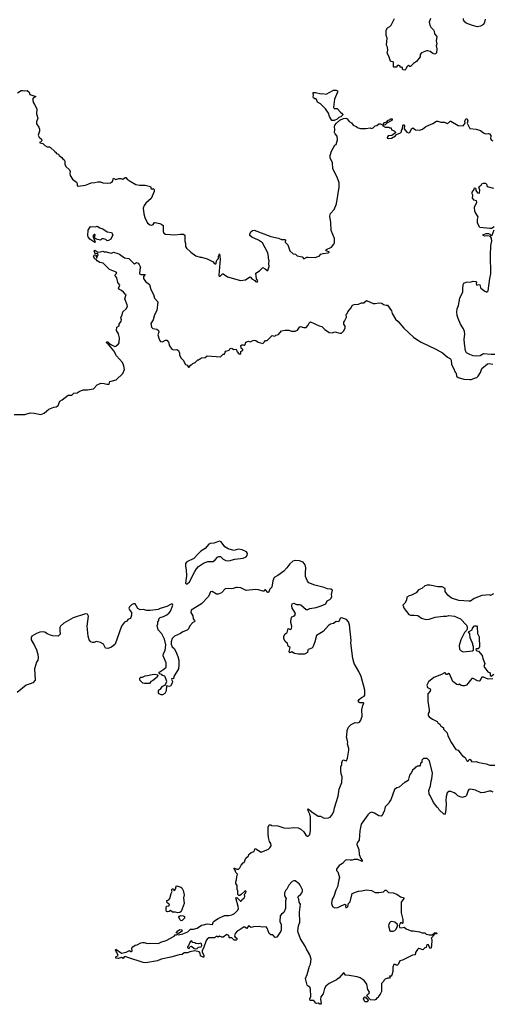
# Model space of a CAD drawing. Extents: x 2029662 to 2246637, y 225654 to 401419.
# Tile 24 of 256: x 2091584 to 2098139, y 276018 to 289680. Entities that reach past the tile are written whole.
import ezdxf

# ---------------------------------------------------------------- set-up
doc = ezdxf.new("R2010")
doc.units = 0

msp = doc.modelspace()

# ---------------------------------------------------------------- linework, layer by layer
at = {"layer": '0CON20XD'}
for points in [[(2097283, 289695), (2097263, 289645), (2097271, 289605), (2097285, 289578), (2097325, 289540), (2097333, 289523), (2097336, 289485), (2097368, 289445), (2097362, 289385), (2097368, 289345), (2097360, 289315), (2097368, 289275), (2097365, 289220), (2097350, 289205), (2097335, 289203), (2097315, 289210), (2097275, 289240), (2097245, 289247), (2097225, 289247), (2097155, 289222), (2097138, 289195), (2097137, 289165), (2097089, 289101), (2097047, 289073), (2097005, 289030), (2096995, 289030), (2096975, 289044), (2096965, 289041), (2096951, 289025), (2096938, 288992), (2096925, 288981), (2096902, 288982), (2096893, 288995), (2096892, 289015), (2096885, 289020), (2096868, 289018), (2096855, 289038), (2096835, 289048), (2096822, 289045), (2096805, 289020), (2096775, 289020), (2096770, 289025), (2096770, 289085), (2096764, 289094), (2096735, 289098), (2096728, 289105), (2096704, 289174), (2096682, 289215), (2096690, 289255), (2096687, 289297), (2096670, 289325), (2096680, 289425), (2096665, 289460), (2096666, 289535), (2096685, 289566), (2096716, 289584), (2096738, 289605), (2096782, 289698)], [(2098042, 289685), (2098032, 289645), (2098018, 289615), (2097975, 289588), (2097935, 289580), (2097865, 289598), (2097775, 289630), (2097750, 289655), (2097750, 289665), (2097740, 289675), (2097740, 289695)], [(2091555, 288667), (2091605, 288696), (2091625, 288699), (2091655, 288692), (2091685, 288698), (2091717, 288675), (2091723, 288643), (2091806, 288616), (2091795, 288603), (2091774, 288596), (2091759, 288575), (2091774, 288525), (2091790, 288505), (2091820, 288445), (2091818, 288375), (2091837, 288315), (2091817, 288265), (2091816, 288236), (2091850, 288190), (2091857, 288163), (2091856, 288134), (2091839, 288079), (2091855, 288048), (2091884, 288024), (2091890, 288005), (2091883, 287987), (2091865, 287980), (2091862, 287972), (2091905, 287962), (2091933, 287935), (2091965, 287916), (2091995, 287916), (2092009, 287908), (2092073, 287853), (2092090, 287835), (2092090, 287825), (2092120, 287815), (2092130, 287795), (2092166, 287766), (2092185, 287740), (2092200, 287735), (2092208, 287715), (2092208, 287675), (2092222, 287645), (2092272, 287595), (2092282, 287575), (2092278, 287545), (2092285, 287520), (2092318, 287465), (2092372, 287425), (2092382, 287405), (2092380, 287375), (2092395, 287370), (2092495, 287386), (2092544, 287404), (2092575, 287417), (2092625, 287419), (2092665, 287430), (2092705, 287430), (2092737, 287417), (2092795, 287410), (2092845, 287417), (2092870, 287435), (2092885, 287480), (2092915, 287464), (2092957, 287477), (2092988, 287478), (2093015, 287468), (2093045, 287492), (2093055, 287491), (2093075, 287468), (2093115, 287440), (2093195, 287393), (2093245, 287382), (2093326, 287386), (2093397, 287367), (2093405, 287332), (2093425, 287330), (2093435, 287338), (2093450, 287325), (2093448, 287295), (2093405, 287200), (2093333, 287135), (2093309, 287101), (2093294, 287065), (2093305, 286985), (2093320, 286935), (2093356, 286856), (2093394, 286834), (2093415, 286831), (2093434, 286836), (2093454, 286866), (2093463, 286867), (2093525, 286852), (2093557, 286837), (2093572, 286822), (2093573, 286743), (2093585, 286720), (2093605, 286702), (2093735, 286697), (2093816, 286706), (2093855, 286702), (2093872, 286692), (2093872, 286605), (2093882, 286575), (2093882, 286535), (2093895, 286510), (2093955, 286452), (2094025, 286402), (2094085, 286383), (2094105, 286383), (2094185, 286362), (2094265, 286318), (2094282, 286295), (2094295, 286291), (2094306, 286294), (2094318, 286342), (2094340, 286365), (2094339, 286395), (2094355, 286432), (2094363, 286355), (2094346, 286135), (2094351, 286121), (2094365, 286120), (2094395, 286152), (2094405, 286153), (2094465, 286112), (2094645, 286062), (2094715, 286072), (2094775, 286110), (2094786, 286106), (2094805, 286083), (2094843, 286063), (2094852, 286045), (2094875, 286040), (2094887, 286055), (2094868, 286085), (2094860, 286165), (2094910, 286195), (2094955, 286240), (2094988, 286225), (2095015, 286198), (2095025, 286200), (2095043, 286255), (2095037, 286295), (2095042, 286335), (2095033, 286365), (2095036, 286394), (2095026, 286446), (2094986, 286516)], [(2095912, 288282), (2095882, 288335), (2095866, 288385), (2095825, 288442), (2095754, 288514), (2095715, 288535), (2095695, 288582), (2095675, 288584), (2095658, 288595), (2095652, 288605), (2095660, 288635), (2095652, 288655), (2095655, 288670), (2095685, 288672), (2095765, 288652), (2095785, 288658), (2095835, 288648), (2095935, 288700), (2095973, 288703), (2095990, 288695), (2095992, 288675), (2095952, 288578), (2095938, 288465), (2095945, 288450), (2095985, 288450), (2096032, 288395), (2096062, 288375), (2096068, 288365), (2096037, 288333), (2096009, 288321), (2095989, 288301), (2095945, 288283), (2095912, 288282)], [(2094986, 286516), (2094950, 286585), (2094895, 286620), (2094802, 286662), (2094777, 286685), (2094775, 286705), (2094788, 286735), (2094813, 286757), (2094835, 286758), (2095065, 286671), (2095175, 286649), (2095215, 286630), (2095261, 286631), (2095270, 286625), (2095264, 286594), (2095304, 286555), (2095331, 286471), (2095375, 286432), (2095410, 286425), (2095430, 286405), (2095501, 286391), (2095525, 286363), (2095565, 286383), (2095584, 286386), (2095685, 286382), (2095705, 286388), (2095735, 286400), (2095760, 286425), (2095794, 286436), (2095860, 286445), (2095880, 286455), (2095840, 286475), (2095832, 286488), (2095910, 286525), (2095940, 286565), (2095948, 286585), (2095948, 286645), (2095904, 286754), (2095901, 286865), (2095884, 286956), (2095895, 286990), (2095944, 287046), (2095978, 287125), (2096017, 287355), (2096013, 287415), (2095987, 287495), (2095925, 287610), (2095922, 287695), (2095888, 287765), (2095888, 287795), (2095907, 287855), (2095955, 287940), (2095975, 287950), (2095992, 288015), (2095988, 288065), (2095960, 288095), (2095950, 288115), (2095956, 288155), (2095950, 288195), (2095954, 288215), (2095977, 288243), (2096025, 288285), (2096075, 288308), (2096105, 288314), (2096126, 288306), (2096155, 288269), (2096185, 288248), (2096208, 288215), (2096250, 288200), (2096280, 288180), (2096312, 288172), (2096385, 288169), (2096445, 288178), (2096465, 288170), (2096485, 288178), (2096515, 288208), (2096536, 288214), (2096566, 288234), (2096586, 288236), (2096607, 288227), (2096618, 288218), (2096620, 288205), (2096655, 288188), (2096705, 288188), (2096715, 288180), (2096735, 288180), (2096742, 288152), (2096778, 288138), (2096798, 288118), (2096798, 288112), (2096747, 288073), (2096695, 288070), (2096680, 288045), (2096680, 288035), (2096695, 288030), (2096740, 288035), (2096795, 288068), (2096812, 288088), (2096865, 288108), (2096878, 288125), (2096878, 288142), (2096893, 288167), (2096897, 288205), (2096908, 288222), (2096915, 288222), (2096921, 288211), (2096918, 288165), (2096955, 288120), (2096975, 288108), (2096996, 288114), (2097020, 288165), (2097035, 288180), (2097075, 288152), (2097135, 288148), (2097171, 288159), (2097215, 288198), (2097312, 288238), (2097365, 288272), (2097385, 288272), (2097425, 288256), (2097476, 288256), (2097515, 288240), (2097532, 288248), (2097555, 288272), (2097565, 288272), (2097665, 288213), (2097735, 288207), (2097764, 288245), (2097759, 288269), (2097765, 288294), (2097775, 288306), (2097785, 288307), (2097799, 288275), (2097792, 288245), (2097825, 288172), (2097915, 288162), (2097975, 288142), (2098015, 288112), (2098045, 288098), (2098085, 288103), (2098102, 288095), (2098118, 288075), (2098116, 288025), (2098128, 288008), (2098145, 288001)], [(2096638, 288218), (2096628, 288228), (2096628, 288235), (2096645, 288252), (2096677, 288263), (2096693, 288285), (2096711, 288289), (2096725, 288306), (2096748, 288305), (2096752, 288295), (2096747, 288283), (2096676, 288244), (2096655, 288220), (2096638, 288218)], [(2098165, 286808), (2098126, 286784), (2098105, 286781), (2097964, 286795), (2097934, 286855), (2097933, 286907), (2097944, 286945), (2097900, 287010), (2097896, 287025), (2097892, 287078), (2097926, 287146), (2097918, 287165), (2097887, 287177), (2097862, 287205), (2097870, 287245), (2097859, 287265), (2097859, 287285), (2097888, 287325), (2097892, 287345), (2097905, 287342), (2097910, 287335), (2097912, 287312), (2097935, 287277), (2097958, 287272), (2097963, 287277), (2097964, 287315), (2097951, 287355), (2097955, 287367), (2097983, 287385), (2097995, 287402), (2098015, 287412), (2098045, 287410), (2098058, 287398), (2098067, 287367), (2098155, 287340)], [(2092625, 286590), (2092558, 286635), (2092534, 286665), (2092529, 286685), (2092531, 286759), (2092565, 286812), (2092635, 286808), (2092656, 286816), (2092695, 286790), (2092735, 286778), (2092798, 286738), (2092855, 286728), (2092877, 286697), (2092848, 286635), (2092815, 286614), (2092795, 286610), (2092778, 286628), (2092745, 286640), (2092725, 286640), (2092705, 286622), (2092643, 286633), (2092620, 286655), (2092630, 286695), (2092625, 286700), (2092615, 286698), (2092598, 286675), (2092627, 286607), (2092630, 286595), (2092625, 286590)], [(2098175, 285034), (2098125, 285032), (2098016, 285044), (2097972, 285018), (2097915, 285010), (2097875, 285016), (2097825, 285032), (2097779, 285059), (2097766, 285085), (2097752, 285185), (2097749, 285245), (2097759, 285315), (2097754, 285355), (2097740, 285390), (2097698, 285455), (2097663, 285535), (2097651, 285575), (2097648, 285622), (2097652, 285668), (2097671, 285715), (2097687, 285815), (2097729, 285905), (2097728, 285945), (2097736, 286005), (2097745, 286023), (2097775, 286039), (2097845, 286042), (2097875, 286053), (2097910, 286045), (2097920, 286035), (2097914, 286015), (2097925, 285996), (2097955, 286004), (2097965, 285999), (2097973, 285963), (2097980, 285955), (2098035, 285912), (2098065, 285900), (2098082, 285918), (2098105, 286090), (2098118, 286155), (2098114, 286414), (2098119, 286545), (2098130, 286605), (2098128, 286648), (2098115, 286670), (2098075, 286680), (2098037, 286677), (2098010, 286685), (2098008, 286695), (2098055, 286713), (2098085, 286713), (2098103, 286705), (2098118, 286688), (2098135, 286692), (2098164, 286765)], [(2091505, 284200), (2091615, 284200), (2091655, 284203), (2091727, 284223), (2091785, 284219), (2091875, 284200), (2091921, 284219), (2091986, 284274), (2092058, 284302), (2092091, 284309), (2092115, 284325), (2092142, 284388), (2092174, 284406), (2092255, 284472), (2092305, 284468), (2092334, 284496), (2092380, 284500), (2092408, 284522), (2092464, 284546), (2092525, 284542), (2092605, 284557), (2092657, 284613), (2092710, 284635), (2092754, 284634), (2092791, 284621), (2092825, 284622), (2092835, 284658), (2092920, 284685), (2093015, 284770), (2093037, 284825), (2093029, 284875), (2093010, 284925), (2092927, 285017), (2092887, 285085), (2092820, 285170), (2092792, 285192), (2092787, 285205), (2092795, 285212), (2092805, 285208), (2092832, 285182), (2092855, 285169), (2092905, 285144), (2092915, 285148), (2092956, 285184), (2092963, 285197), (2092970, 285265), (2092952, 285322), (2092926, 285365), (2092932, 285415), (2092965, 285430), (2092963, 285455), (2092991, 285495), (2092994, 285514), (2092984, 285545), (2093007, 285583), (2093012, 285625), (2093066, 285674), (2093079, 285705), (2093076, 285725), (2093042, 285805), (2093060, 285865), (2093045, 285872), (2093025, 285899), (2092995, 285924), (2092966, 285936), (2092952, 285955), (2092974, 285995), (2092943, 286033), (2092930, 286100), (2092902, 286135), (2092930, 286165), (2092923, 286175), (2092831, 286215), (2092741, 286301), (2092695, 286311), (2092660, 286335), (2092645, 286352), (2092625, 286361), (2092607, 286395), (2092615, 286412), (2092635, 286420), (2092655, 286370), (2092660, 286395), (2092672, 286415), (2092665, 286438), (2092632, 286432), (2092618, 286475), (2092625, 286482), (2092666, 286456), (2092705, 286458), (2092735, 286468), (2092755, 286458), (2092785, 286460), (2092832, 286445), (2092855, 286442), (2092885, 286452), (2092945, 286434), (2092966, 286426), (2093035, 286374), (2093098, 286365), (2093165, 286298), (2093175, 286292), (2093205, 286309), (2093225, 286302), (2093241, 286285), (2093258, 286245), (2093248, 286215), (2093243, 286155), (2093266, 286146), (2093322, 286145), (2093300, 286115), (2093299, 286089), (2093329, 286045), (2093382, 286005), (2093404, 285935), (2093440, 285865), (2093453, 285815), (2093500, 285765), (2093486, 285645), (2093454, 285585), (2093436, 285514), (2093403, 285465), (2093411, 285415), (2093428, 285395), (2093485, 285386), (2093507, 285367), (2093513, 285345), (2093501, 285305), (2093524, 285234), (2093536, 285216), (2093565, 285210), (2093605, 285231), (2093625, 285231), (2093647, 285207), (2093662, 285155), (2093695, 285108), (2093715, 285100), (2093765, 285103), (2093785, 285090), (2093800, 285055), (2093802, 285025), (2093823, 284983), (2093851, 284955), (2093885, 284897), (2093906, 284886), (2093925, 284860), (2093935, 284860), (2093955, 284890), (2093965, 284890), (2093985, 284910), (2094018, 284922), (2094055, 284960), (2094065, 284960), (2094103, 284987), (2094155, 284992), (2094185, 285016), (2094367, 285003), (2094405, 285040), (2094425, 285040), (2094433, 285067), (2094445, 285080), (2094475, 285088), (2094488, 285095), (2094497, 285113), (2094515, 285120), (2094529, 285119), (2094555, 285102), (2094585, 285110), (2094602, 285072), (2094610, 285065), (2094612, 285052), (2094635, 285038), (2094652, 285048), (2094652, 285078), (2094680, 285095), (2094678, 285108), (2094660, 285115), (2094657, 285137), (2094650, 285145), (2094652, 285158), (2094665, 285170), (2094685, 285170), (2094698, 285162), (2094710, 285175), (2094720, 285205), (2094755, 285217), (2094785, 285212), (2094815, 285230), (2094835, 285233), (2094858, 285228), (2094890, 285205), (2094955, 285188), (2094976, 285204), (2094995, 285230), (2095015, 285230), (2095085, 285297), (2095122, 285288), (2095138, 285302), (2095175, 285312), (2095215, 285362), (2095265, 285373), (2095315, 285373), (2095355, 285358), (2095405, 285360), (2095435, 285372), (2095463, 285415), (2095475, 285421), (2095525, 285407), (2095555, 285410), (2095585, 285443), (2095601, 285479), (2095615, 285488), (2095735, 285434), (2095775, 285423), (2095815, 285380), (2095875, 285340), (2095917, 285333), (2095955, 285350), (2096025, 285330), (2096045, 285330), (2096078, 285362), (2096097, 285403), (2096097, 285427), (2096080, 285455), (2096080, 285485), (2096090, 285495), (2096117, 285553), (2096113, 285587), (2096127, 285603), (2096133, 285627), (2096178, 285675), (2096201, 285719), (2096225, 285730), (2096285, 285733), (2096325, 285750), (2096355, 285753), (2096395, 285782), (2096484, 285744), (2096515, 285740), (2096565, 285752), (2096605, 285748), (2096630, 285730), (2096665, 285718), (2096687, 285717), (2096739, 285639), (2096750, 285605), (2096797, 285525), (2096835, 285490), (2096911, 285401)], [(2096911, 285401), (2097045, 285275), (2097091, 285241), (2097154, 285204), (2097355, 285110), (2097446, 285056), (2097516, 284996), (2097558, 284975), (2097570, 284955), (2097573, 284895), (2097602, 284845), (2097625, 284788), (2097637, 284775), (2097642, 284735), (2097665, 284717), (2097744, 284694), (2097825, 284687), (2097845, 284687), (2097905, 284712), (2097926, 284714), (2097945, 284732), (2097974, 284785), (2097995, 284842), (2098074, 284906), (2098095, 284909), (2098145, 284898)], [(2093895, 281850), (2093905, 281853), (2093940, 281880), (2094011, 282025), (2094035, 282060), (2094065, 282092), (2094135, 282138), (2094195, 282160), (2094265, 282162), (2094296, 282184), (2094325, 282222), (2094345, 282233), (2094371, 282231), (2094408, 282195), (2094444, 282174), (2094485, 282173), (2094566, 282194), (2094685, 282209), (2094725, 282228), (2094740, 282245), (2094741, 282271), (2094729, 282295), (2094667, 282325), (2094619, 282331), (2094555, 282316), (2094475, 282336), (2094427, 282367), (2094376, 282435), (2094355, 282444), (2094275, 282418), (2094225, 282413), (2094206, 282404), (2094158, 282342), (2094095, 282304), (2094061, 282268), (2094001, 282205), (2093904, 282155), (2093884, 282135), (2093881, 282095), (2093892, 282045), (2093898, 281965), (2093883, 281863), (2093895, 281850)], [(2097245, 276988), (2097265, 276980), (2097298, 276982), (2097318, 276992), (2097335, 277010), (2097365, 277010), (2097370, 277005), (2097365, 276990), (2097342, 276998), (2097312, 276968), (2097310, 276955), (2097290, 276935), (2097298, 276915), (2097296, 276825), (2097285, 276790), (2097272, 276795), (2097255, 276842), (2097240, 276845), (2097228, 276835), (2097220, 276805), (2097205, 276800), (2097177, 276773), (2097125, 276790), (2097115, 276790), (2097101, 276779), (2097072, 276735), (2097067, 276703), (2097030, 276700), (2096895, 276628), (2096855, 276620), (2096835, 276570), (2096825, 276562), (2096805, 276560), (2096795, 276570), (2096772, 276568), (2096758, 276535), (2096760, 276475), (2096747, 276423), (2096735, 276410), (2096712, 276408), (2096720, 276395), (2096715, 276380), (2096685, 276380), (2096652, 276368), (2096632, 276348), (2096628, 276332), (2096600, 276305), (2096602, 276195), (2096585, 276160), (2096563, 276137), (2096555, 276110), (2096533, 276097), (2096525, 276082), (2096505, 276077), (2096451, 276081), (2096400, 276135), (2096406, 276154), (2096429, 276171), (2096434, 276185), (2096414, 276224), (2096399, 276298), (2096360, 276350), (2096305, 276387), (2096265, 276399), (2096152, 276415), (2096103, 276423), (2096085, 276450), (2096075, 276452), (2096017, 276383), (2095977, 276355), (2095874, 276306), (2095831, 276269), (2095811, 276239), (2095791, 276165), (2095760, 276120), (2095758, 276085), (2095766, 276035), (2095755, 276018), (2095745, 276018), (2095725, 276032), (2095705, 276028), (2095692, 276032), (2095665, 276070), (2095612, 276072), (2095610, 276095), (2095620, 276125), (2095618, 276228), (2095606, 276256), (2095585, 276268), (2095570, 276285), (2095549, 276375), (2095570, 276430), (2095601, 276545), (2095616, 276575), (2095626, 276646), (2095606, 276705), (2095555, 276794), (2095545, 276825), (2095480, 276925), (2095444, 277014), (2095441, 277035), (2095451, 277105), (2095470, 277155), (2095464, 277294), (2095478, 277405), (2095460, 277435), (2095456, 277475), (2095443, 277505), (2095446, 277515), (2095483, 277545), (2095498, 277565), (2095508, 277585), (2095508, 277605), (2095475, 277670), (2095459, 277689), (2095405, 277730), (2095385, 277730), (2095365, 277720), (2095315, 277670), (2095290, 277615), (2095275, 277600), (2095258, 277565), (2095258, 277525), (2095278, 277485), (2095268, 277455), (2095272, 277345), (2095249, 277291), (2095214, 277266), (2095198, 277245), (2095192, 277165), (2095208, 277125), (2095210, 277045), (2095207, 277033), (2095149, 276951), (2095125, 276944), (2095095, 276980), (2095065, 276980), (2095045, 277000), (2095018, 277075), (2095002, 277092), (2094945, 277088), (2094905, 277097), (2094825, 277092), (2094795, 277083), (2094755, 277108), (2094735, 277068), (2094695, 277093), (2094628, 277045), (2094604, 277036), (2094570, 277000), (2094561, 276965), (2094570, 276950), (2094593, 276935), (2094596, 276915), (2094585, 276908), (2094559, 276909), (2094525, 276939), (2094490, 276940), (2094487, 276965), (2094477, 276975), (2094455, 276987), (2094405, 276950), (2094385, 276950), (2094355, 276962), (2094335, 276950), (2094325, 276960), (2094315, 276960), (2094285, 276938), (2094205, 276938), (2094185, 276922), (2094172, 276905), (2094135, 276795), (2094115, 276765), (2094115, 276745), (2094138, 276695), (2094137, 276673), (2094130, 276670), (2094092, 276692), (2094087, 276727), (2094072, 276745), (2094015, 276761), (2093943, 276747), (2093909, 276731), (2093865, 276730), (2093835, 276710), (2093796, 276704), (2093680, 276670), (2093545, 276646), (2093495, 276623), (2093335, 276591), (2093295, 276596), (2093083, 276667), (2093045, 276680), (2093031, 276675), (2093018, 276652), (2092994, 276666), (2092955, 276653), (2092919, 276659), (2092919, 276675), (2092949, 276695), (2092910, 276775), (2092915, 276782), (2092995, 276729), (2093059, 276741), (2093105, 276763), (2093125, 276748), (2093135, 276748), (2093143, 276757), (2093140, 276795), (2093151, 276815), (2093185, 276838), (2093215, 276843), (2093265, 276871), (2093285, 276877), (2093310, 276875), (2093355, 276860), (2093385, 276867), (2093507, 276863), (2093539, 276881), (2093615, 276903), (2093725, 276962), (2093738, 276982), (2093757, 276983), (2093765, 276990), (2093785, 276980), (2093845, 276997), (2093915, 277023), (2093951, 277059), (2093995, 277061), (2094043, 277075), (2094105, 277114), (2094135, 277122), (2094185, 277136), (2094256, 277124), (2094272, 277165), (2094335, 277207), (2094425, 277248), (2094485, 277248), (2094525, 277257), (2094565, 277278), (2094608, 277325), (2094617, 277345), (2094616, 277375), (2094583, 277497), (2094595, 277500), (2094645, 277450), (2094655, 277450), (2094663, 277467), (2094698, 277495), (2094708, 277515), (2094703, 277545), (2094721, 277565), (2094724, 277584), (2094715, 277592), (2094705, 277589), (2094655, 277540), (2094635, 277529), (2094625, 277527), (2094609, 277539), (2094608, 277595), (2094600, 277605), (2094600, 277665), (2094580, 277695), (2094580, 277715), (2094592, 277745), (2094593, 277785), (2094606, 277825), (2094581, 277845), (2094570, 277880), (2094553, 277907), (2094565, 277908), (2094595, 277893), (2094620, 277895), (2094635, 277910), (2094655, 277950), (2094685, 277980), (2094697, 277983), (2094720, 278045), (2094755, 278080), (2094764, 278096), (2094795, 278122), (2094835, 278138), (2094845, 278176), (2094857, 278177), (2094935, 278130), (2095012, 278162), (2095035, 278168), (2095055, 278188), (2095070, 278215), (2095067, 278247), (2095050, 278275), (2095033, 278333), (2095028, 278385), (2095030, 278475), (2095045, 278510), (2095065, 278510), (2095078, 278498), (2095165, 278492), (2095247, 278467), (2095305, 278463), (2095385, 278473), (2095445, 278468), (2095485, 278450), (2095523, 278413), (2095552, 278365), (2095575, 278350), (2095585, 278350), (2095607, 278373), (2095618, 278425), (2095618, 278615), (2095608, 278655), (2095584, 278704), (2095582, 278728), (2095605, 278718), (2095642, 278682), (2095705, 278640), (2095725, 278630), (2095755, 278630), (2095805, 278600), (2095867, 278603), (2095890, 278615), (2095915, 278640), (2095939, 278691), (2095950, 278745), (2096000, 278905), (2096016, 279005), (2096050, 279095), (2096058, 279175), (2096044, 279214), (2096038, 279255), (2096038, 279315), (2096052, 279345), (2096052, 279375), (2096065, 279410), (2096115, 279398), (2096132, 279435), (2096150, 279545), (2096149, 279565), (2096128, 279625), (2096137, 279657), (2096132, 279675), (2096118, 279725), (2096123, 279747), (2096124, 279816), (2096142, 279865), (2096182, 279898), (2096235, 279928), (2096275, 279922), (2096295, 279932), (2096315, 279960), (2096332, 280015), (2096328, 280102), (2096342, 280165), (2096357, 280195), (2096352, 280202), (2096303, 280203), (2096289, 280209), (2096280, 280225), (2096290, 280245), (2096325, 280274), (2096363, 280295), (2096370, 280305), (2096370, 280375), (2096318, 280568), (2096287, 280635), (2096222, 280745), (2096203, 280815), (2096177, 281035), (2096180, 281065), (2096156, 281285), (2096144, 281325), (2096116, 281356), (2096045, 281379), (2096034, 281376), (2096005, 281326), (2095975, 281331), (2095935, 281300), (2095895, 281292), (2095868, 281275), (2095795, 281192), (2095700, 281135), (2095678, 281045), (2095648, 280972), (2095635, 280958), (2095585, 280940), (2095578, 280932), (2095575, 280900), (2095535, 280878), (2095444, 280876), (2095393, 280883), (2095357, 280907), (2095335, 280896), (2095325, 280900), (2095321, 280915), (2095337, 280967), (2095308, 280985), (2095300, 281025), (2095265, 281051), (2095246, 281095), (2095246, 281125), (2095264, 281156), (2095292, 281178), (2095305, 281230), (2095335, 281218), (2095352, 281228), (2095358, 281265), (2095342, 281315), (2095342, 281335), (2095352, 281385), (2095360, 281395), (2095395, 281410), (2095408, 281432), (2095400, 281460), (2095362, 281515), (2095357, 281545), (2095364, 281576), (2095385, 281586), (2095425, 281567), (2095463, 281567), (2095485, 281560), (2095555, 281497), (2095582, 281498), (2095608, 281512), (2095695, 281523), (2095764, 281546), (2095832, 281575), (2095848, 281615), (2095887, 281633), (2095904, 281655), (2095911, 281675), (2095910, 281705), (2095922, 281765), (2095899, 281779), (2095854, 281784), (2095805, 281803), (2095675, 281833), (2095595, 281868), (2095575, 281888), (2095549, 281955), (2095546, 282004), (2095554, 282075), (2095544, 282115), (2095514, 282154), (2095465, 282172), (2095406, 282174), (2095373, 282165), (2095332, 282128), (2095291, 282075), (2095245, 282029), (2095165, 281969), (2095115, 281940), (2095094, 281895), (2095082, 281808), (2095053, 281777), (2095035, 281730), (2095025, 281732), (2094995, 281768), (2094985, 281768), (2094968, 281752), (2094955, 281750), (2094895, 281770), (2094855, 281773), (2094725, 281761), (2094650, 281795), (2094602, 281802), (2094585, 281802), (2094545, 281788)], [(2094545, 281788), (2094515, 281781), (2094475, 281789), (2094435, 281784), (2094382, 281728), (2094335, 281707), (2094315, 281708), (2094255, 281747), (2094231, 281739), (2094200, 281675), (2094105, 281573), (2093964, 281485), (2093959, 281455), (2093986, 281406), (2093991, 281365), (2094010, 281345), (2094012, 281335), (2094007, 281325), (2093984, 281316), (2093943, 281267), (2093925, 281229), (2093905, 281208), (2093845, 281184), (2093815, 281161), (2093732, 281128), (2093697, 281095), (2093683, 281045), (2093685, 281015), (2093699, 280979), (2093724, 280955), (2093747, 280915), (2093777, 280845), (2093789, 280795), (2093791, 280725), (2093785, 280672), (2093720, 280565), (2093718, 280532), (2093695, 280540), (2093690, 280525), (2093702, 280495), (2093697, 280473), (2093675, 280432), (2093655, 280428), (2093622, 280438), (2093617, 280365), (2093595, 280332), (2093565, 280312), (2093545, 280313), (2093517, 280327), (2093511, 280341), (2093511, 280365), (2093523, 280385), (2093538, 280392), (2093565, 280430), (2093600, 280445), (2093623, 280497), (2093617, 280525), (2093595, 280570), (2093565, 280580), (2093555, 280592), (2093524, 280604), (2093517, 280615), (2093517, 280625), (2093525, 280633), (2093584, 280666), (2093617, 280695), (2093614, 280755), (2093574, 280855), (2093580, 280885), (2093602, 280925), (2093611, 281005), (2093593, 281085), (2093555, 281160), (2093503, 281213), (2093488, 281272), (2093498, 281295), (2093498, 281325), (2093512, 281345), (2093514, 281366), (2093534, 281386), (2093580, 281400), (2093625, 281424), (2093655, 281448), (2093674, 281475), (2093706, 281556), (2093701, 281571), (2093685, 281571), (2093623, 281537), (2093531, 281509), (2093502, 281498), (2093394, 281484), (2093345, 281484), (2093295, 281495), (2093255, 281493), (2093222, 281512), (2093185, 281574), (2093162, 281575), (2093135, 281562), (2093106, 281535), (2093097, 281515), (2093105, 281490), (2093132, 281455), (2093136, 281415), (2093127, 281383), (2093118, 281372), (2093084, 281356), (2093070, 281335), (2093038, 281322), (2092995, 281263), (2092908, 281015), (2092855, 280971), (2092805, 280954), (2092775, 280960), (2092745, 281015), (2092705, 281039), (2092645, 281051), (2092615, 281037), (2092595, 281037), (2092572, 281045), (2092546, 281075), (2092534, 281124), (2092521, 281265), (2092537, 281405), (2092525, 281430), (2092495, 281437), (2092325, 281380), (2092194, 281306), (2092149, 281265), (2092141, 281245), (2092139, 281205), (2092144, 281155), (2092115, 281124), (2092045, 281129), (2092009, 281139), (2091965, 281156), (2091931, 281181), (2091895, 281188), (2091865, 281183), (2091815, 281164), (2091750, 281125), (2091741, 281105), (2091743, 281075), (2091791, 280995), (2091818, 280935), (2091834, 280876), (2091840, 280825), (2091834, 280795), (2091816, 280764), (2091788, 280672), (2091797, 280513), (2091765, 280476), (2091730, 280465), (2091675, 280445), (2091550, 280345)], [(2098157, 281713), (2098115, 281692), (2098105, 281698), (2097995, 281692), (2097885, 281647), (2097835, 281613), (2097815, 281610), (2097675, 281623), (2097575, 281653), (2097520, 281695), (2097487, 281745), (2097486, 281786), (2097445, 281811), (2097385, 281809), (2097274, 281834), (2097235, 281833), (2097205, 281822), (2097160, 281785), (2097115, 281770), (2097085, 281728), (2097020, 281695), (2096985, 281687), (2096954, 281666), (2096950, 281625), (2096926, 281585), (2096898, 281555), (2096915, 281510), (2096982, 281425), (2097005, 281417), (2097055, 281419), (2097105, 281413), (2097158, 281375), (2097215, 281356), (2097265, 281364), (2097345, 281390), (2097456, 281404), (2097505, 281402), (2097535, 281414), (2097614, 281404), (2097698, 281365), (2097779, 281279), (2097792, 281255), (2097790, 281225), (2097780, 281205), (2097752, 281178), (2097702, 281075), (2097681, 280995), (2097684, 280944), (2097705, 280922), (2097735, 280910), (2097865, 280920), (2097878, 280932), (2097880, 280985), (2097870, 280995), (2097870, 281025), (2097858, 281038), (2097833, 281103), (2097827, 281157), (2097810, 281185), (2097858, 281212), (2097862, 281238), (2097892, 281268), (2097918, 281268), (2097930, 281255), (2097933, 281163), (2097958, 281115), (2097960, 280975), (2097952, 280968), (2097948, 280952), (2097915, 280950), (2097910, 280935), (2097925, 280920), (2097948, 280918), (2097996, 280856), (2098007, 280815), (2098037, 280745), (2098022, 280705), (2098075, 280630), (2098108, 280618), (2098109, 280585), (2098115, 280575), (2098125, 280571), (2098161, 280599)], [(2093315, 280467), (2093290, 280475), (2093252, 280515), (2093248, 280525), (2093252, 280545), (2093265, 280558), (2093285, 280557), (2093325, 280576), (2093355, 280578), (2093420, 280595), (2093458, 280598), (2093488, 280588), (2093498, 280575), (2093492, 280555), (2093426, 280504), (2093404, 280496), (2093385, 280471), (2093315, 280467)], [(2098145, 280534), (2098080, 280530), (2098015, 280557), (2097994, 280555), (2097965, 280508), (2097955, 280502), (2097935, 280507), (2097875, 280538), (2097855, 280537), (2097781, 280448), (2097755, 280438), (2097725, 280436), (2097705, 280441), (2097685, 280458), (2097665, 280452), (2097646, 280456), (2097590, 280495), (2097545, 280604), (2097535, 280610), (2097515, 280592), (2097505, 280592), (2097485, 280616), (2097475, 280619), (2097432, 280595), (2097328, 280552), (2097255, 280492), (2097230, 280445), (2097240, 280415), (2097277, 280395), (2097283, 280385), (2097275, 280362), (2097243, 280325), (2097244, 280224), (2097263, 280105), (2097262, 280075), (2097247, 280053), (2097250, 280025), (2097265, 280007), (2097310, 279975), (2097372, 279942), (2097385, 279922), (2097410, 279905), (2097425, 279878), (2097445, 279870), (2097460, 279855), (2097460, 279835), (2097514, 279784), (2097524, 279745), (2097572, 279645), (2097622, 279565), (2097635, 279551), (2097665, 279542), (2097702, 279495), (2097725, 279467), (2097764, 279444), (2097785, 279398), (2097795, 279390), (2097805, 279393), (2097815, 279412), (2097825, 279418), (2097835, 279412), (2097855, 279384), (2097915, 279389), (2097954, 279374), (2098055, 279356), (2098105, 279338), (2098175, 279338)], [(2098149, 278959), (2098125, 278973), (2098093, 278973), (2098027, 278957), (2097985, 278950), (2097905, 278989), (2097837, 279003), (2097814, 278996), (2097802, 278985), (2097780, 278915), (2097769, 278901), (2097715, 278888), (2097659, 278909), (2097635, 278938), (2097612, 278952), (2097565, 278972), (2097535, 278970), (2097515, 278950), (2097497, 278903), (2097494, 278845), (2097500, 278805), (2097493, 278715), (2097483, 278667), (2097475, 278652), (2097465, 278657), (2097402, 278715), (2097392, 278735), (2097372, 278755), (2097325, 278820), (2097277, 278917), (2097263, 278933), (2097260, 278985), (2097282, 279048), (2097290, 279115), (2097302, 279145), (2097307, 279223), (2097267, 279397), (2097235, 279430), (2097205, 279430), (2097183, 279427), (2097160, 279405), (2097160, 279375), (2097142, 279358), (2097140, 279335), (2097128, 279322), (2097095, 279320), (2097085, 279310), (2097075, 279310), (2097057, 279283), (2097030, 279265), (2097020, 279235), (2096992, 279195), (2096970, 279125), (2096935, 279100), (2096925, 279100), (2096845, 279030), (2096815, 279020), (2096784, 278996), (2096730, 278855), (2096715, 278830), (2096705, 278810), (2096653, 278757), (2096640, 278695), (2096630, 278685), (2096620, 278655), (2096595, 278630), (2096563, 278633), (2096505, 278668), (2096465, 278682), (2096435, 278668), (2096413, 278645), (2096322, 278515), (2096301, 278425), (2096293, 278295), (2096265, 278260), (2096260, 278235), (2096288, 278165), (2096294, 278095), (2096313, 278043), (2096335, 278015), (2096335, 277997), (2096273, 278027), (2096225, 278028), (2096195, 278018), (2096165, 278017), (2096115, 278023), (2096098, 278015), (2096059, 277971), (2096015, 277942), (2095980, 277895), (2095980, 277875), (2095998, 277855), (2096021, 277775), (2096010, 277745), (2095992, 277648), (2095968, 277602), (2095940, 277515), (2095917, 277475), (2095910, 277415), (2095924, 277374), (2095954, 277354), (2095995, 277360), (2096025, 277373), (2096095, 277408), (2096107, 277397), (2096103, 277375), (2096108, 277358), (2096125, 277364), (2096136, 277375), (2096146, 277414), (2096165, 277441), (2096197, 277553), (2096255, 277580), (2096285, 277589), (2096325, 277590), (2096395, 277605), (2096465, 277595), (2096515, 277570), (2096565, 277568), (2096631, 277579), (2096655, 277600), (2096665, 277600), (2096698, 277568), (2096763, 277563), (2096815, 277547), (2096865, 277511), (2096912, 277495), (2096913, 277485), (2096876, 277435), (2096874, 277286), (2096897, 277195), (2096900, 277145), (2096895, 277140), (2096885, 277150), (2096865, 277150), (2096847, 277113), (2096852, 277085), (2096875, 277077), (2096915, 277090), (2096944, 277064), (2096975, 277049), (2097015, 277037), (2097045, 277039), (2097130, 277025), (2097165, 277010), (2097205, 277007), (2097222, 276992), (2097245, 276988)], [(2093775, 277289), (2093745, 277298), (2093705, 277294), (2093675, 277318), (2093656, 277304), (2093635, 277300), (2093621, 277305), (2093614, 277324), (2093615, 277370), (2093625, 277380), (2093647, 277383), (2093660, 277395), (2093658, 277408), (2093630, 277425), (2093623, 277457), (2093652, 277468), (2093667, 277485), (2093683, 277557), (2093700, 277585), (2093694, 277594), (2093695, 277610), (2093705, 277620), (2093715, 277620), (2093725, 277590), (2093740, 277605), (2093740, 277615), (2093750, 277625), (2093750, 277645), (2093765, 277660), (2093820, 277645), (2093832, 277635), (2093851, 277595), (2093864, 277535), (2093856, 277495), (2093863, 277415), (2093821, 277305), (2093805, 277292), (2093775, 277289)], [(2093825, 277178), (2093805, 277192), (2093790, 277225), (2093799, 277241), (2093815, 277248), (2093853, 277247), (2093870, 277235), (2093870, 277215), (2093835, 277182), (2093825, 277178)], [(2096725, 277032), (2096765, 277033), (2096785, 277040), (2096800, 277055), (2096822, 277098), (2096822, 277125), (2096788, 277158), (2096744, 277166), (2096725, 277161), (2096715, 277150), (2096702, 277125), (2096701, 277105), (2096718, 277038), (2096725, 277032)], [(2093785, 277000), (2093760, 277005), (2093760, 277015), (2093778, 277035), (2093803, 277057), (2093833, 277053), (2093836, 277034), (2093785, 277000)], [(2094025, 276787), (2094045, 276793), (2094065, 276809), (2094101, 276815), (2094110, 276835), (2094105, 276857), (2094095, 276867), (2094065, 276858), (2094025, 276860), (2094012, 276872), (2093986, 276876), (2093968, 276898), (2093950, 276885), (2093928, 276845), (2093927, 276833), (2093910, 276815), (2093910, 276805), (2093920, 276795), (2093935, 276794), (2093950, 276820), (2093965, 276826), (2094005, 276791), (2094025, 276787)], [(2096375, 276052), (2096365, 276060), (2096354, 276095), (2096365, 276118), (2096375, 276120), (2096395, 276100), (2096410, 276095), (2096418, 276065), (2096405, 276054), (2096375, 276052)]]:
    msp.add_lwpolyline(points, dxfattribs=at)

doc.saveas('drawing.dxf')
